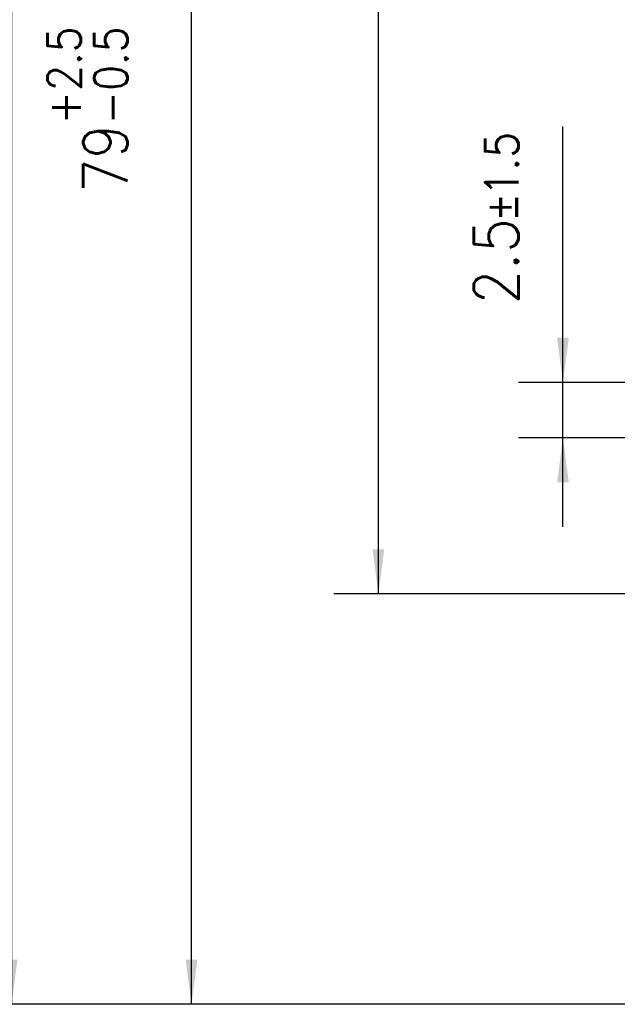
# Model space of a CAD drawing. Header units: millimetres. Extents: x -235 to 3416, y -109 to 485.
# Tile 5 of 36: x -193 to -166, y 171 to 215. Entities that reach past the tile are written whole.
import ezdxf

# ---------------------------------------------------------------- set-up
doc = ezdxf.new("R2010")
doc.units = ezdxf.units.MM
doc.layers.add('1', color=7, linetype='Continuous')
doc.styles.add('CONVERTER_11', font='txt.shx', dxfattribs={"width": 0.9})
doc.dimstyles.new('ME10_DIM_55', dxfattribs={"dimtxt": 2, "dimasz": 2, "dimexe": 2, "dimexo": 0, "dimgap": 2, "dimtad": 1, "dimdec": 0, "dimdsep": 46, "dimtxsty": 'CONVERTER_11', "dimsah": 1, "dimcen": 0.09, "dimclrd": 2, "dimclre": 2, "dimclrt": 2, "dimadec": 0, "dimazin": 0, "dimtol": 1, "dimtp": 2.5, "dimtm": 0.5, "dimtfac": 0.75, "dimtdec": 1, "dimtix": 1, "dimtmove": 0, "dimatfit": 3, "dimfxl": 1, "dimtolj": 1, "dimtzin": 0, "dimarcsym": 0})
doc.dimstyles.new('ME10_DIM_56', dxfattribs={"dimtxt": 2, "dimasz": 2, "dimexe": 2, "dimexo": 0, "dimgap": 2, "dimtad": 1, "dimdec": 0, "dimdsep": 46, "dimtxsty": 'CONVERTER_11', "dimsah": 1, "dimcen": 0.09, "dimclrd": 2, "dimclre": 2, "dimclrt": 2, "dimadec": 0, "dimazin": 0, "dimtol": 1, "dimtp": 1.5, "dimtm": 1.5, "dimtfac": 0.75, "dimtdec": 1, "dimtix": 1, "dimtmove": 0, "dimatfit": 3, "dimfxl": 1, "dimtolj": 1, "dimtzin": 0, "dimarcsym": 0})
doc.dimstyles.new('ME10_DIM_57', dxfattribs={"dimtxt": 2, "dimasz": 2, "dimexe": 2, "dimexo": 0, "dimgap": 2, "dimtad": 1, "dimdsep": 46, "dimtxsty": 'CONVERTER_11', "dimsah": 1, "dimcen": 0.09, "dimclrd": 2, "dimclre": 2, "dimclrt": 2, "dimadec": 0, "dimazin": 0, "dimtol": 1, "dimtp": 2.5, "dimtm": 0.5, "dimtfac": 0.75, "dimtdec": 1, "dimtix": 1, "dimtmove": 0, "dimatfit": 3, "dimfxl": 1, "dimtolj": 1, "dimtzin": 0, "dimarcsym": 0})
doc.dimstyles.new('ME10_DIM_58', dxfattribs={"dimtxt": 2, "dimasz": 2, "dimexe": 2, "dimexo": 0, "dimgap": 2, "dimtad": 1, "dimdec": 1, "dimdsep": 46, "dimtxsty": 'CONVERTER_11', "dimsah": 1, "dimcen": 0.09, "dimclrd": 2, "dimclre": 2, "dimclrt": 2, "dimadec": 0, "dimazin": 0, "dimtol": 1, "dimtp": 1.5, "dimtm": 1.5, "dimtfac": 0.75, "dimtdec": 1, "dimtix": 1, "dimtmove": 0, "dimatfit": 3, "dimfxl": 1, "dimtolj": 1, "dimtzin": 0, "dimarcsym": 0})

# ---------------------------------------------------------------- blocks, each defined once
blk = doc.blocks.new('*D95')
at = {"layer": '1', "color": 2, "linetype": 'Continuous'}
for p, q in [((-164.7514699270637, 257.1000028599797), (-195.0014699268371, 257.1000028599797)), ((-193.0014699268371, 257.1000028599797), (-193.0014699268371, 170.6522973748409)), ((-159.2514708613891, 170.6522973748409), (-195.0014699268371, 170.6522973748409))]:
    blk.add_line(p, q, dxfattribs=at)
at = {"layer": '1', "color": 2}
for points in [[(-192.7381649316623, 255.1000028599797), (-193.2647749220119, 255.1000028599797), (-193.0014699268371, 257.1000028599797)], [(-193.2647749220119, 172.6522973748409), (-192.7381649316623, 172.6522973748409), (-193.0014699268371, 170.6522973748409)]]:
    blk.add_solid(points, dxfattribs=at)
at = {"layer": '1', "color": 2, "insert": (-195.8764699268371, 204.5941942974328), "char_height": 2, "attachment_point": 7, "rotation": 90, "line_spacing_factor": 0.60024009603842, "style": 'CONVERTER_11'}
blk.add_mtext('\\C2;85\\C2;\\H1.5;\\S+2.5^ -0.5;', dxfattribs=at)
blk = doc.blocks.new('*D96')
at = {"layer": '1', "color": 2, "linetype": 'Continuous'}
for p, q in [((-167.0014699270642, 251.100002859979), (-178.5158843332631, 251.100002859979)), ((-176.5158843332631, 189.1022973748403), (-176.5158843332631, 251.100002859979)), ((-153.5014708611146, 189.1022973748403), (-178.5158843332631, 189.1022973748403))]:
    blk.add_line(p, q, dxfattribs=at)
at = {"layer": '1', "color": 2}
for points in [[(-176.2525793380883, 249.100002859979), (-176.7791893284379, 249.100002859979), (-176.5158843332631, 251.100002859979)], [(-176.7791893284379, 191.1022973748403), (-176.2525793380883, 191.1022973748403), (-176.5158843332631, 189.1022973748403)]]:
    blk.add_solid(points, dxfattribs=at)
at = {"layer": '1', "color": 2, "insert": (-178.5158843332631, 216.4324001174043), "char_height": 2, "attachment_point": 7, "rotation": 90, "line_spacing_factor": 0.60024009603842, "style": 'CONVERTER_11'}
blk.add_mtext('\\C2;62\\C2;\\H1.5;{\\Fgdt;`}1.5', dxfattribs=at)
blk = doc.blocks.new('*D97')
at = {"layer": '1', "color": 2, "linetype": 'Continuous'}
for p, q in [((-167.0014699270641, 251.1000028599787), (-186.9146360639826, 251.1000028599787)), ((-184.9146360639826, 170.6522973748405), (-184.9146360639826, 251.1000028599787)), ((-159.2514708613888, 170.6522973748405), (-186.9146360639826, 170.6522973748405))]:
    blk.add_line(p, q, dxfattribs=at)
at = {"layer": '1', "color": 2}
for points in [[(-184.6513310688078, 249.1000028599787), (-185.1779410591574, 249.1000028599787), (-184.9146360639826, 251.1000028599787)], [(-185.1779410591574, 172.6522973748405), (-184.6513310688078, 172.6522973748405), (-184.9146360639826, 170.6522973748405)]]:
    blk.add_solid(points, dxfattribs=at)
at = {"layer": '1', "color": 2, "insert": (-187.7896360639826, 207.1074001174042), "char_height": 2, "attachment_point": 7, "rotation": 90, "line_spacing_factor": 0.60024009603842, "style": 'CONVERTER_11'}
blk.add_mtext('\\C2;79\\C2;\\H1.5;\\S+2.5^ -0.5;', dxfattribs=at)
blk = doc.blocks.new('*D98')
at = {"layer": '1', "color": 2, "linetype": 'Continuous'}
for p, q in [((-168.2213914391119, 198.6000033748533), (-168.2213914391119, 210.0965118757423)), ((-148.4344835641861, 198.6000033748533), (-170.2213914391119, 198.6000033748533)), ((-168.2213914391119, 196.1000033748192), (-168.2213914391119, 198.6000033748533)), ((-160.0014708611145, 196.1000033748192), (-170.2213914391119, 196.1000033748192)), ((-168.2213914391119, 192.1000033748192), (-168.2213914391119, 196.1000033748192))]:
    blk.add_line(p, q, dxfattribs=at)
at = {"layer": '1', "color": 2}
for points in [[(-168.4846964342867, 200.6000033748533), (-167.9580864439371, 200.6000033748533), (-168.2213914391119, 198.6000033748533)], [(-167.9580864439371, 194.1000033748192), (-168.4846964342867, 194.1000033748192), (-168.2213914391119, 196.1000033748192)]]:
    blk.add_solid(points, dxfattribs=at)
at = {"layer": '1', "color": 2, "insert": (-170.2213914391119, 202.1090118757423), "char_height": 2, "attachment_point": 7, "rotation": 90, "line_spacing_factor": 0.60024009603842, "style": 'CONVERTER_11'}
blk.add_mtext('\\C2;2.5\\C2;\\H1.5;{\\Fgdt;`}1.5', dxfattribs=at)
blk = doc.blocks.new('B-B__38', base_point=(-140, 213.9999999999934))
at = {"layer": '1'}
for base, p1, p2, text, dimstyle, picture, middle in [((-193.0014699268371, 257.1000028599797), (-159.2514708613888, 170.6522973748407), (-164.7514699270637, 257.1000028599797), '85', 'ME10_DIM_55', '*D95', (-196.8764699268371, 208.5629442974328)), ((-184.9146360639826, 170.6522973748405), (-167.0014699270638, 251.100002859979), (-159.2514708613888, 170.6522973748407), '79', 'ME10_DIM_57', '*D97', (-188.7896360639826, 211.0761501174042))]:
    dim = blk.add_linear_dim(base=base, p1=p1, p2=p2, angle=90, text=text, dimstyle=dimstyle, dxfattribs=at)
    dim.commit()
    dim.dimension.update_dxf_attribs({"geometry": picture, "text_midpoint": middle, "text_rotation": 90})
for base, p1, p2, dimstyle, picture, middle in [((-176.5158843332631, 189.1022973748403), (-167.0014699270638, 251.100002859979), (-153.5014708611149, 189.1022973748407), 'ME10_DIM_56', '*D96', (-179.5158843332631, 220.1011501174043)), ((-168.2213914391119, 196.1000033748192), (-148.4344835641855, 198.6000033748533), (-160.0014708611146, 196.1000033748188), 'ME10_DIM_58', '*D98', (-171.2213914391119, 206.1027618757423))]:
    dim = blk.add_linear_dim(base=base, p1=p1, p2=p2, angle=90, dimstyle=dimstyle, dxfattribs=at)
    dim.commit()
    dim.dimension.update_dxf_attribs({"geometry": picture, "text_midpoint": middle, "text_rotation": 90})

msp = doc.modelspace()

# ---------------------------------------------------------------- block references
msp.add_blockref('B-B__38', (-140, 213.9999999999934))

doc.saveas('drawing.dxf')
